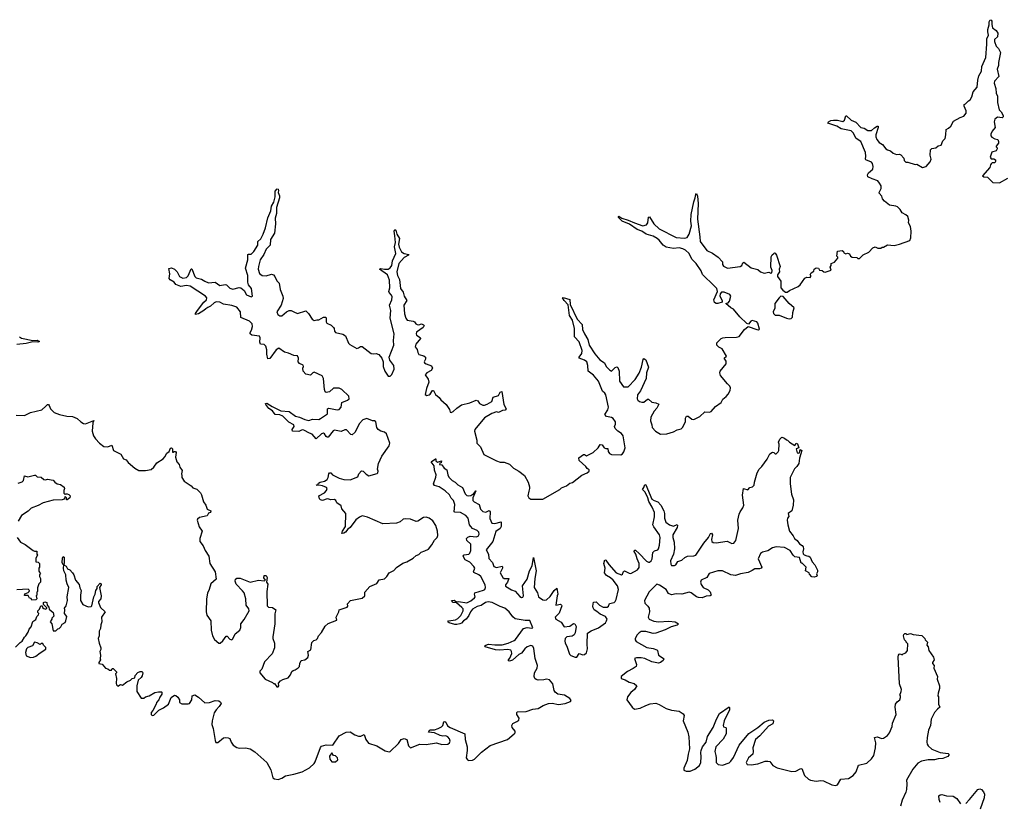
# Model space of a CAD drawing. Extents: x 2494159 to 2685562, y 773219 to 915170.
# Tile 137 of 201: x 2586915 to 2597548, y 853276 to 861730. Entities that reach past the tile are written whole.
import ezdxf

# ---------------------------------------------------------------- set-up
doc = ezdxf.new("R2010")
doc.units = 0

msp = doc.modelspace()

# ---------------------------------------------------------------- linework, layer by layer
at = {"layer": '0CON10XD'}
for points in [[(2592767, 856673), (2592819, 856695), (2592855, 856724), (2592885, 856731), (2592985, 856810), (2593042, 856835), (2593065, 856852), (2593065, 856868), (2593042, 856882), (2593027, 856905), (2592955, 856970), (2592954, 856996), (2593005, 857033), (2593015, 857033), (2593035, 857018), (2593108, 857055), (2593162, 857105), (2593185, 857142), (2593205, 857137), (2593226, 857106), (2593245, 857098), (2593265, 857098), (2593270, 857065), (2593284, 857045), (2593305, 857034), (2593405, 857031), (2593425, 857040), (2593439, 857061), (2593452, 857105), (2593432, 857235), (2593415, 857259), (2593375, 857285), (2593346, 857315), (2593340, 857335), (2593348, 857362), (2593348, 857385), (2593325, 857423), (2593305, 857434), (2593252, 857445), (2593234, 857465), (2593266, 857514), (2593273, 857545), (2593245, 857677), (2593235, 857694), (2593207, 857717), (2593164, 857825), (2593110, 857890), (2593053, 857933), (2593052, 857995), (2593038, 858035), (2593015, 858054), (2592957, 858075), (2592957, 858085), (2592985, 858125), (2592988, 858155), (2592955, 858251), (2592907, 858305), (2592908, 858395), (2592885, 858485), (2592853, 858535), (2592839, 858649), (2592793, 858695), (2592778, 858725), (2592785, 858728), (2592855, 858708), (2592859, 858655), (2592936, 858495), (2592988, 858438), (2592994, 858385), (2593014, 858335), (2593052, 858275), (2593066, 858215), (2593125, 858121), (2593179, 858055), (2593230, 858025), (2593249, 857985), (2593285, 857946), (2593306, 857934), (2593345, 857973), (2593365, 857980), (2593373, 857973), (2593388, 857935), (2593394, 857825), (2593435, 857764), (2593485, 857764), (2593561, 857845), (2593605, 857911), (2593630, 857975), (2593649, 858061), (2593655, 858070), (2593676, 858055), (2593704, 857975), (2593685, 857915), (2593681, 857855), (2593619, 857721), (2593585, 857676), (2593584, 857636), (2593591, 857621), (2593610, 857605), (2593635, 857598), (2593655, 857598), (2593695, 857632), (2593705, 857632), (2593740, 857600), (2593785, 857591), (2593817, 857577), (2593797, 857535), (2593765, 857503), (2593732, 857435), (2593726, 857396), (2593742, 857355), (2593746, 857325), (2593781, 857285), (2593835, 857253), (2593902, 857258), (2593975, 857279), (2594015, 857301), (2594058, 857312), (2594074, 857325), (2594104, 857385), (2594106, 857425), (2594115, 857447), (2594135, 857448), (2594175, 857414), (2594195, 857412), (2594260, 857445), (2594315, 857493), (2594365, 857489), (2594384, 857496), (2594430, 857550), (2594490, 857595), (2594508, 857632), (2594545, 857660), (2594566, 857685), (2594589, 857725), (2594592, 857755), (2594583, 857773), (2594558, 857795), (2594482, 857885), (2594476, 857915), (2594478, 857935), (2594546, 858014), (2594545, 858040), (2594522, 858075), (2594548, 858095), (2594500, 858175), (2594464, 858194), (2594442, 858215), (2594445, 858240), (2594490, 858285), (2594508, 858292), (2594535, 858298), (2594655, 858300), (2594685, 858308), (2594742, 858385), (2594783, 858417), (2594875, 858384), (2594895, 858380), (2594904, 858386), (2594885, 858451), (2594875, 858465), (2594825, 858480), (2594812, 858475), (2594785, 858442), (2594769, 858449), (2594692, 858522), (2594625, 858602), (2594595, 858618), (2594540, 858665), (2594565, 858673), (2594579, 858691), (2594595, 858745), (2594585, 858760), (2594524, 858786), (2594494, 858786), (2594480, 858770), (2594476, 858745), (2594500, 858695), (2594500, 858680), (2594455, 858666), (2594435, 858666), (2594418, 858675), (2594412, 858705), (2594450, 858795), (2594442, 858825), (2594414, 858855), (2594289, 858979), (2594275, 859018), (2594222, 859095), (2594172, 859145), (2594146, 859205), (2594105, 859239), (2594075, 859255), (2594035, 859265), (2593975, 859260), (2593895, 859272), (2593865, 859295), (2593820, 859350), (2593798, 859368), (2593755, 859390), (2593680, 859415), (2593635, 859445), (2593582, 859462), (2593501, 859521), (2593420, 859555), (2593382, 859595), (2593380, 859605), (2593385, 859607), (2593416, 859586), (2593485, 859566), (2593554, 859534), (2593643, 859503), (2593685, 859514), (2593698, 859535), (2593704, 859596), (2593715, 859599), (2593764, 859524), (2593821, 859471), (2594005, 859379), (2594095, 859371), (2594122, 859378), (2594145, 859412), (2594169, 859505), (2594161, 859555), (2594168, 859625), (2594195, 859763), (2594211, 859805), (2594215, 859840), (2594225, 859853), (2594235, 859825), (2594242, 859745), (2594233, 859575), (2594261, 859385), (2594262, 859335), (2594335, 859238), (2594397, 859207), (2594458, 859165), (2594506, 859116), (2594504, 859085), (2594515, 859067), (2594560, 859045), (2594697, 859065), (2594714, 859075), (2594725, 859102), (2594735, 859111), (2594815, 859050), (2594885, 859030), (2594915, 859008), (2594955, 858992), (2595005, 859003), (2595025, 858993), (2595037, 858995), (2595042, 859022), (2595028, 859055), (2595031, 859169), (2595041, 859189), (2595058, 859205), (2595065, 859210), (2595075, 859207), (2595089, 859185), (2595127, 859065), (2595118, 859035), (2595120, 859005), (2595100, 858975), (2595099, 858955), (2595134, 858905), (2595136, 858835), (2595157, 858807), (2595185, 858786), (2595202, 858788), (2595227, 858805), (2595322, 858848), (2595344, 858866), (2595395, 858938), (2595415, 858947), (2595450, 858945), (2595458, 858955), (2595457, 858967), (2595452, 858975), (2595462, 858995), (2595490, 859015), (2595494, 859036), (2595515, 859050), (2595540, 859045), (2595553, 859023), (2595582, 859022), (2595600, 859005), (2595612, 859002), (2595680, 859025), (2595668, 859055), (2595680, 859075), (2595680, 859095), (2595715, 859110), (2595750, 859155), (2595750, 859165), (2595740, 859175), (2595745, 859230), (2595797, 859237), (2595810, 859225), (2595815, 859210), (2595835, 859202), (2595855, 859208), (2595875, 859200), (2595888, 859175), (2595904, 859164), (2595955, 859160), (2595965, 859150), (2595985, 859150), (2596025, 859190), (2596085, 859218), (2596130, 859265), (2596155, 859278), (2596183, 859263), (2596215, 859262), (2596228, 859272), (2596245, 859272), (2596285, 859297), (2596358, 859292), (2596416, 859304), (2596528, 859345), (2596540, 859375), (2596541, 859445), (2596536, 859495), (2596513, 859535), (2596516, 859565), (2596505, 859603), (2596485, 859623), (2596444, 859644), (2596425, 859678), (2596395, 859708), (2596376, 859716), (2596310, 859725), (2596255, 859768), (2596234, 859794), (2596225, 859822), (2596198, 859855), (2596198, 859865), (2596220, 859905), (2596218, 859935), (2596202, 859965), (2596181, 859991), (2596122, 860012), (2596074, 860034), (2596072, 860055), (2596082, 860075), (2596127, 860115), (2596133, 860145), (2596126, 860175), (2596115, 860191), (2596052, 860215), (2596048, 860225), (2596053, 860255), (2596050, 860295), (2595997, 860415), (2595948, 860445), (2595915, 860509), (2595895, 860529), (2595785, 860550), (2595741, 860581), (2595643, 860613), (2595648, 860625), (2595675, 860641), (2595705, 860644), (2595745, 860644), (2595805, 860632), (2595822, 860645), (2595835, 860690), (2595845, 860692), (2595894, 860644), (2595945, 860624), (2595997, 860567), (2596035, 860560), (2596075, 860534), (2596115, 860532), (2596147, 860563), (2596175, 860580), (2596185, 860580), (2596186, 860565), (2596161, 860485), (2596161, 860465), (2596171, 860435), (2596197, 860405), (2596232, 860382), (2596268, 860335), (2596285, 860323), (2596320, 860315), (2596349, 860289), (2596385, 860272), (2596415, 860278), (2596431, 860271), (2596462, 860235), (2596468, 860208), (2596485, 860190), (2596505, 860190), (2596585, 860167), (2596605, 860168), (2596664, 860134), (2596706, 860144), (2596748, 860195), (2596757, 860225), (2596748, 860265), (2596752, 860325), (2596765, 860337), (2596810, 860345), (2596835, 860368), (2596868, 860375), (2596885, 860420), (2596908, 860445), (2596918, 860485), (2596920, 860545), (2596945, 860558), (2596969, 860581), (2597000, 860635), (2597070, 860675), (2597111, 860689), (2597135, 860720), (2597138, 860745), (2597114, 860795), (2597113, 860815), (2597129, 860821), (2597160, 860855), (2597180, 860865), (2597198, 860895), (2597211, 860949), (2597255, 861002), (2597261, 861075), (2597272, 861125), (2597303, 861175), (2597307, 861225), (2597347, 861323), (2597360, 861465), (2597359, 861525), (2597378, 861562), (2597372, 861598), (2597371, 861625), (2597384, 861675), (2597384, 861706), (2597395, 861730), (2597406, 861726), (2597412, 861715), (2597413, 861677), (2597422, 861642), (2597461, 861615), (2597479, 861585), (2597476, 861545), (2597444, 861516), (2597441, 861495), (2597459, 861445), (2597485, 861417), (2597506, 861375), (2597486, 861266), (2597486, 861235), (2597472, 861195), (2597489, 861115), (2597442, 861065), (2597438, 861045), (2597456, 860985), (2597461, 860935), (2597473, 860905), (2597474, 860836), (2597493, 860755), (2597514, 860734), (2597536, 860695), (2597535, 860680), (2597525, 860670), (2597475, 860676), (2597446, 860655), (2597438, 860625), (2597451, 860565), (2597416, 860525), (2597401, 860495), (2597403, 860475), (2597415, 860462), (2597445, 860442), (2597480, 860435), (2597487, 860415), (2597487, 860395), (2597462, 860365), (2597460, 860355), (2597470, 860345), (2597470, 860335), (2597460, 860315), (2597415, 860298), (2597394, 860246), (2597405, 860228), (2597424, 860226)], [(2597424, 860226), (2597436, 860226), (2597452, 860215), (2597453, 860197), (2597446, 860184), (2597418, 860182), (2597407, 860173), (2597398, 860162), (2597392, 860135), (2597313, 860043), (2597328, 860032), (2597365, 860030), (2597425, 859970), (2597495, 859968), (2597587, 860017)], [(2591289, 855991), (2591328, 856012), (2591365, 856058), (2591395, 856107), (2591422, 856135), (2591431, 856159), (2591426, 856204), (2591408, 856265), (2591376, 856315), (2591335, 856346), (2591305, 856356), (2591275, 856354), (2591215, 856313), (2591195, 856309), (2591135, 856336), (2591085, 856340), (2591055, 856334), (2591023, 856307), (2590985, 856291), (2590836, 856286), (2590670, 856355), (2590615, 856370), (2590585, 856357), (2590545, 856326), (2590485, 856246), (2590457, 856225), (2590435, 856196), (2590415, 856184), (2590395, 856180), (2590400, 856205), (2590433, 856255), (2590437, 856395), (2590393, 856445), (2590385, 856480), (2590341, 856511), (2590330, 856535), (2590315, 856546), (2590275, 856544), (2590255, 856551), (2590235, 856556), (2590185, 856538), (2590164, 856544), (2590154, 856554), (2590147, 856585), (2590205, 856619), (2590228, 856645), (2590234, 856665), (2590228, 856675), (2590185, 856694), (2590145, 856702), (2590125, 856700), (2590120, 856705), (2590135, 856710), (2590142, 856725), (2590158, 856735), (2590205, 856746), (2590236, 856764), (2590246, 856785), (2590254, 856826), (2590262, 856835), (2590275, 856834), (2590294, 856814), (2590365, 856777), (2590415, 856764), (2590485, 856760), (2590565, 856793), (2590576, 856824), (2590605, 856856), (2590625, 856854), (2590655, 856822), (2590686, 856804), (2590775, 856828), (2590784, 856836), (2590786, 856854), (2590780, 856875), (2590790, 856935), (2590826, 857014), (2590905, 857128), (2590912, 857155), (2590876, 857256), (2590856, 857276), (2590815, 857284), (2590785, 857305), (2590773, 857325), (2590760, 857385), (2590747, 857396), (2590725, 857398), (2590665, 857423), (2590622, 857408), (2590580, 857365), (2590536, 857274), (2590505, 857246), (2590490, 857250), (2590445, 857299), (2590425, 857298), (2590385, 857281), (2590315, 857297), (2590301, 857289), (2590245, 857222), (2590235, 857219), (2590225, 857226), (2590208, 857255), (2590195, 857264), (2590175, 857256), (2590115, 857204), (2590075, 857254), (2590045, 857263), (2589985, 857297), (2589965, 857298), (2589928, 857282), (2589862, 857285), (2589859, 857305), (2589879, 857335), (2589877, 857355), (2589823, 857383), (2589755, 857449), (2589725, 857462), (2589675, 857466), (2589646, 857506), (2589605, 857530), (2589572, 857575), (2589570, 857585), (2589585, 857586), (2589642, 857552), (2589736, 857506), (2589825, 857497), (2589895, 857446), (2589938, 857438), (2589995, 857413), (2590038, 857402), (2590076, 857414), (2590145, 857413), (2590165, 857423), (2590238, 857472), (2590240, 857525), (2590252, 857535), (2590345, 857517), (2590365, 857519), (2590388, 857545), (2590394, 857596), (2590455, 857620), (2590473, 857635), (2590469, 857665), (2590395, 857736), (2590365, 857749), (2590305, 857748), (2590259, 857711), (2590223, 857703), (2590215, 857710), (2590207, 857737), (2590194, 857854), (2590183, 857883), (2590095, 857921), (2590080, 857915), (2590055, 857891), (2590005, 857901), (2589976, 857935), (2589974, 857966), (2589979, 857985), (2589975, 857998), (2589938, 858018), (2589921, 858035), (2589927, 858075), (2589915, 858098), (2589875, 858104), (2589818, 858128), (2589775, 858138), (2589715, 858182), (2589685, 858164), (2589615, 858071), (2589595, 858066), (2589582, 858118), (2589584, 858165), (2589574, 858204), (2589555, 858220), (2589514, 858225), (2589509, 858245), (2589513, 858295), (2589505, 858310), (2589423, 858323), (2589404, 858335), (2589400, 858345), (2589418, 858375), (2589428, 858415), (2589425, 858445), (2589395, 858474), (2589302, 858512), (2589299, 858575), (2589260, 858625), (2589207, 858643), (2589115, 858658), (2589075, 858679), (2589035, 858682), (2589015, 858673), (2588976, 858634), (2588945, 858622), (2588924, 858606), (2588905, 858588), (2588845, 858552), (2588814, 858544), (2588814, 858555), (2588835, 858588), (2588902, 858678), (2588931, 858705), (2588936, 858726), (2588921, 858745), (2588755, 858853), (2588715, 858858), (2588655, 858849), (2588601, 858871), (2588582, 858895), (2588540, 858920), (2588529, 858935), (2588535, 858985), (2588527, 859043), (2588555, 859049), (2588585, 859036), (2588616, 859005), (2588642, 858955), (2588675, 858939), (2588715, 858944), (2588735, 858964), (2588765, 859040), (2588775, 859040), (2588805, 858957), (2588820, 858940), (2588878, 858928), (2588915, 858904), (2588955, 858888), (2589025, 858893), (2589075, 858857), (2589135, 858870), (2589147, 858867), (2589161, 858851), (2589185, 858830), (2589215, 858820), (2589285, 858836), (2589304, 858834), (2589339, 858805), (2589365, 858759), (2589415, 858737), (2589428, 858742), (2589417, 858825), (2589387, 858867), (2589377, 858895), (2589378, 858965), (2589352, 859045), (2589378, 859135), (2589377, 859193), (2589385, 859198), (2589415, 859199), (2589445, 859225), (2589485, 859295), (2589487, 859335), (2589518, 859362), (2589543, 859415), (2589570, 859480), (2589595, 859590), (2589627, 859665), (2589634, 859715), (2589660, 859760), (2589672, 859815), (2589675, 859878), (2589695, 859902), (2589705, 859900), (2589710, 859885), (2589707, 859865), (2589719, 859829), (2589720, 859805), (2589687, 859703), (2589687, 859635), (2589672, 859585), (2589676, 859526), (2589666, 859425), (2589625, 859355), (2589619, 859295), (2589575, 859252), (2589550, 859195), (2589513, 859137), (2589492, 859065), (2589490, 859035), (2589505, 858990), (2589535, 858967), (2589575, 858964), (2589635, 858980), (2589655, 858974), (2589670, 858955), (2589690, 858910), (2589717, 858885), (2589726, 858814), (2589758, 858745), (2589761, 858719), (2589740, 858645), (2589691, 858575), (2589704, 858545), (2589725, 858531), (2589745, 858531), (2589796, 858575), (2589825, 858590), (2589845, 858590), (2589875, 858574), (2589915, 858558), (2590005, 858584), (2590035, 858556), (2590074, 858495), (2590095, 858482), (2590125, 858489), (2590145, 858487), (2590195, 858515), (2590220, 858515), (2590226, 858505), (2590226, 858466), (2590233, 858453), (2590279, 858429), (2590305, 858404), (2590312, 858395), (2590314, 858364), (2590325, 858350), (2590403, 858333), (2590432, 858315), (2590466, 858236), (2590480, 858220), (2590555, 858179), (2590575, 858184), (2590595, 858199), (2590615, 858201), (2590712, 858125), (2590735, 858120), (2590765, 858124), (2590792, 858112), (2590824, 858074), (2590839, 858035), (2590840, 857985), (2590857, 857935), (2590895, 857880), (2590915, 857880), (2590935, 857898), (2590959, 857955), (2590956, 857995), (2590913, 858053), (2590904, 858085), (2590954, 858216), (2590952, 858265), (2590960, 858335), (2590915, 858505), (2590923, 858587), (2590907, 858645), (2590932, 858705), (2590937, 858735), (2590931, 858755), (2590904, 858784), (2590900, 858795), (2590912, 858835), (2590907, 858917), (2590885, 858975), (2590801, 859035), (2590815, 859042), (2590853, 859034), (2590895, 859036), (2590915, 859049), (2590933, 859075), (2590942, 859125), (2590977, 859205), (2590962, 859275), (2590972, 859325), (2590967, 859397), (2590957, 859445), (2590965, 859462), (2590976, 859455), (2590988, 859415), (2591017, 859367), (2591007, 859305), (2591014, 859274), (2591038, 859222), (2591065, 859203), (2591118, 859195), (2591114, 859185), (2591068, 859162), (2591010, 859095), (2590987, 859005), (2590993, 858965), (2591017, 858925), (2591027, 858825), (2591056, 858786), (2591065, 858742), (2591097, 858695), (2591062, 858645), (2591071, 858551), (2591084, 858505), (2591100, 858485), (2591165, 858474), (2591177, 858467), (2591191, 858445), (2591208, 858438), (2591225, 858435), (2591255, 858445), (2591275, 858435), (2591282, 858425), (2591271, 858405), (2591201, 858355), (2591197, 858335), (2591201, 858321), (2591238, 858298), (2591244, 858285), (2591194, 858225), (2591184, 858195), (2591207, 858167), (2591215, 858135), (2591225, 858115), (2591279, 858099), (2591296, 858086), (2591296, 858064), (2591283, 858035), (2591286, 858025), (2591305, 858013), (2591361, 857991), (2591373, 857965), (2591359, 857941), (2591310, 857915), (2591294, 857895), (2591325, 857847), (2591334, 857815), (2591308, 857745), (2591295, 857683), (2591311, 857671), (2591335, 857676), (2591348, 857685), (2591374, 857725), (2591385, 857726), (2591405, 857682), (2591445, 857650), (2591462, 857625), (2591522, 857572), (2591558, 857518), (2591565, 857490), (2591575, 857488), (2591595, 857496), (2591634, 857535), (2591685, 857569), (2591775, 857590), (2591845, 857620), (2591864, 857614), (2591881, 857585), (2591915, 857566), (2591935, 857566), (2591963, 857577), (2592014, 857605), (2592028, 857652), (2592085, 857671), (2592104, 857706), (2592122, 857712), (2592144, 857574), (2592168, 857525), (2592157, 857513), (2592127, 857507), (2592085, 857488), (2592065, 857494), (2592014, 857475), (2591935, 857428), (2591831, 857305), (2591827, 857285), (2591853, 857187), (2591850, 857155), (2591892, 857115), (2591927, 857035), (2592065, 856964), (2592105, 856951), (2592145, 856951), (2592205, 856930), (2592248, 856885), (2592305, 856855), (2592365, 856808), (2592405, 856735), (2592421, 856685), (2592422, 856665), (2592412, 856638), (2592404, 856585), (2592413, 856565), (2592435, 856550), (2592565, 856550), (2592747, 856655), (2592767, 856673)], [(2595225, 858499), (2595245, 858503), (2595262, 858518), (2595264, 858566), (2595278, 858618), (2595225, 858664), (2595160, 858740), (2595135, 858742), (2595115, 858726), (2595071, 858665), (2595069, 858615), (2595052, 858575), (2595055, 858556), (2595075, 858540), (2595115, 858540), (2595196, 858505), (2595225, 858499)], [(2586911, 858305), (2586935, 858291), (2587055, 858266), (2587105, 858269), (2587127, 858255), (2587112, 858248), (2587055, 858249), (2586985, 858231), (2586885, 858222)], [(2586875, 857457), (2586965, 857455), (2587032, 857488), (2587154, 857516), (2587198, 857555), (2587215, 857572), (2587225, 857573), (2587234, 857564), (2587247, 857526), (2587288, 857488), (2587345, 857465), (2587425, 857446), (2587485, 857444), (2587535, 857421), (2587574, 857385), (2587605, 857369), (2587625, 857366), (2587715, 857400), (2587706, 857374), (2587697, 857285), (2587713, 857235), (2587735, 857203), (2587777, 857157), (2587825, 857118), (2587865, 857115), (2587908, 857135), (2587926, 857076), (2588007, 857037), (2588035, 856986), (2588065, 856974), (2588086, 856946), (2588159, 856885), (2588201, 856861), (2588275, 856859), (2588335, 856871), (2588364, 856895), (2588397, 856945), (2588463, 856987), (2588483, 857007), (2588504, 857046), (2588530, 857065), (2588545, 857103), (2588555, 857106), (2588564, 857095), (2588565, 857060), (2588575, 857058), (2588584, 857066), (2588596, 857066), (2588604, 857054), (2588599, 857005), (2588613, 856955), (2588638, 856925), (2588644, 856895), (2588669, 856859), (2588661, 856825), (2588667, 856805), (2588664, 856785), (2588692, 856745), (2588766, 856696), (2588785, 856673), (2588828, 856658), (2588868, 856618), (2588879, 856599), (2588901, 856521), (2588925, 856485), (2588941, 856441), (2588979, 856425), (2588977, 856405), (2588955, 856398), (2588938, 856372), (2588855, 856352), (2588835, 856336), (2588832, 856325), (2588853, 856253), (2588886, 856205), (2588860, 856125), (2588860, 856095), (2588897, 856045), (2588917, 855995), (2588956, 855935), (2588968, 855855), (2589026, 855765), (2589036, 855685), (2588979, 855635), (2588962, 855575), (2588943, 855535), (2588932, 855475), (2588928, 855335), (2588937, 855297), (2588978, 855238), (2588983, 855135), (2588996, 855075), (2589019, 855035), (2589065, 854997), (2589080, 854995), (2589110, 855020), (2589145, 855072), (2589155, 855072), (2589185, 855037), (2589205, 855033), (2589215, 855042), (2589242, 855095), (2589292, 855135), (2589302, 855165), (2589302, 855205), (2589340, 855250), (2589392, 855345), (2589388, 855365), (2589361, 855405), (2589356, 855475), (2589338, 855538), (2589322, 855562), (2589253, 855633), (2589242, 855665), (2589245, 855688), (2589261, 855699), (2589295, 855696), (2589405, 855656), (2589495, 855676), (2589555, 855668), (2589570, 855675), (2589552, 855702), (2589554, 855725), (2589577, 855727), (2589588, 855705), (2589580, 855655), (2589594, 855634), (2589583, 855555), (2589588, 855398), (2589600, 855385), (2589645, 855379), (2589682, 855355), (2589669, 855311), (2589670, 855205), (2589650, 855065), (2589650, 855045), (2589668, 854995), (2589666, 854944), (2589641, 854879), (2589560, 854795), (2589530, 854715), (2589507, 854693), (2589507, 854675), (2589565, 854607), (2589645, 854570), (2589655, 854560), (2589665, 854560), (2589692, 854525), (2589705, 854523), (2589712, 854535), (2589710, 854565), (2589731, 854589), (2589755, 854603), (2589815, 854621), (2589838, 854652), (2589855, 854688), (2589869, 854701), (2589891, 854709), (2589922, 854728), (2589937, 854745), (2589940, 854775), (2589955, 854807), (2589995, 854814), (2590028, 854842), (2590034, 854865), (2590026, 854905), (2590058, 854925), (2590069, 855001), (2590090, 855025), (2590117, 855033), (2590130, 855045), (2590140, 855075), (2590175, 855110), (2590215, 855180), (2590245, 855208), (2590340, 855245), (2590332, 855275), (2590362, 855335), (2590365, 855357), (2590452, 855385), (2590458, 855395), (2590455, 855420), (2590488, 855455), (2590615, 855482), (2590642, 855508), (2590642, 855545), (2590695, 855608), (2590771, 855639), (2590795, 855680), (2590855, 855692), (2590878, 855715), (2590904, 855756), (2590955, 855782), (2590985, 855812), (2591051, 855859), (2591096, 855874), (2591165, 855914), (2591195, 855943), (2591225, 855952), (2591251, 855979), (2591289, 855991)], [(2592718, 855505), (2592704, 855405), (2592755, 855416), (2592767, 855407), (2592768, 855398), (2592739, 855321), (2592698, 855275), (2592703, 855255), (2592761, 855221), (2592795, 855173), (2592855, 855178), (2592895, 855209), (2592910, 855205), (2592926, 855176), (2592913, 855107), (2592901, 855085), (2592880, 855070), (2592825, 855064), (2592807, 855045), (2592802, 855022), (2592804, 854994), (2592824, 854964), (2592852, 854875), (2592865, 854863), (2592913, 854843), (2592930, 854845), (2592955, 854882), (2592995, 854868), (2593016, 854874), (2593035, 854890), (2593047, 854935), (2593042, 854985), (2593047, 855105), (2593085, 855129), (2593165, 855161), (2593240, 855215), (2593252, 855235), (2593258, 855255), (2593242, 855285), (2593185, 855309), (2593146, 855336), (2593120, 855355), (2593108, 855378), (2593104, 855395), (2593111, 855439), (2593140, 855440), (2593175, 855406), (2593215, 855385), (2593258, 855385), (2593274, 855396), (2593286, 855424), (2593335, 855434), (2593346, 855444), (2593357, 855467), (2593382, 855575), (2593371, 855615), (2593325, 855676), (2593295, 855702), (2593253, 855725), (2593231, 855755), (2593236, 855805), (2593223, 855855), (2593234, 855896), (2593245, 855891), (2593276, 855845), (2593358, 855755), (2593415, 855734), (2593425, 855740), (2593435, 855768), (2593445, 855777), (2593495, 855750), (2593515, 855748), (2593585, 855789), (2593606, 855814), (2593606, 855856), (2593582, 855905), (2593568, 855958), (2593552, 855985), (2593555, 855999), (2593565, 856000), (2593604, 855965), (2593685, 855880), (2593705, 855870), (2593718, 855872), (2593735, 855884), (2593745, 855905), (2593754, 855976), (2593769, 855991), (2593806, 856005), (2593815, 856016), (2593826, 856055), (2593830, 856135), (2593825, 856165), (2593762, 856252), (2593752, 856275), (2593771, 856359), (2593771, 856405), (2593745, 856465), (2593708, 856525), (2593699, 856565), (2593671, 856625), (2593639, 856655), (2593654, 856676), (2593665, 856710), (2593675, 856707), (2593742, 856552), (2593765, 856535), (2593805, 856522), (2593837, 856485), (2593872, 856425), (2593880, 856395), (2593880, 856345), (2593892, 856302), (2593932, 856272), (2593975, 856259), (2594015, 856277), (2594020, 856265), (2594016, 856245), (2593970, 856165), (2593967, 856135), (2593982, 856085), (2593987, 856013), (2593977, 855955), (2593943, 855885), (2593945, 855850), (2593953, 855835), (2593986, 855834), (2593999, 855841), (2594024, 855876), (2594065, 855891), (2594098, 855922), (2594126, 855934), (2594195, 855938), (2594215, 855946), (2594304, 856076), (2594353, 856137), (2594375, 856179), (2594385, 856182), (2594396, 856166), (2594386, 856115), (2594391, 856095), (2594405, 856082), (2594435, 856080), (2594555, 856098), (2594605, 856071), (2594628, 856075), (2594649, 856105), (2594676, 856235), (2594672, 856325), (2594683, 856387), (2594696, 856414), (2594725, 856458), (2594736, 856485), (2594720, 856595), (2594732, 856665), (2594777, 856653), (2594800, 856675), (2594827, 856683), (2594848, 856702), (2594851, 856735), (2594880, 856835), (2594900, 856875), (2594930, 856905), (2594988, 856982), (2595015, 857042), (2595045, 857060), (2595060, 857055), (2595075, 857040), (2595085, 857040), (2595107, 857063), (2595113, 857077), (2595117, 857145), (2595109, 857165), (2595125, 857200), (2595145, 857220), (2595175, 857210), (2595195, 857190), (2595207, 857187), (2595230, 857165), (2595285, 857130), (2595300, 857155), (2595315, 857149), (2595330, 857105), (2595300, 857095), (2595312, 857052), (2595325, 857048), (2595338, 857052), (2595342, 857088), (2595360, 857075), (2595336, 856995), (2595328, 856935), (2595309, 856905), (2595282, 856878), (2595236, 856784), (2595236, 856716), (2595251, 856605), (2595273, 856545), (2595269, 856485), (2595252, 856425), (2595213, 856397), (2595220, 856365), (2595208, 856345), (2595204, 856325), (2595209, 856275), (2595228, 856205), (2595268, 856155), (2595282, 856125), (2595312, 856105), (2595337, 856067), (2595365, 856050), (2595376, 856036), (2595381, 856015), (2595373, 855983), (2595375, 855960), (2595388, 855948), (2595417, 855937), (2595436, 855936), (2595452, 855925), (2595473, 855873), (2595501, 855841), (2595532, 855785), (2595532, 855765), (2595520, 855745), (2595527, 855723), (2595520, 855715), (2595495, 855708), (2595471, 855711), (2595445, 855740), (2595440, 855755), (2595402, 855775), (2595408, 855815), (2595365, 855860), (2595355, 855860), (2595335, 855920), (2595285, 855928), (2595267, 855945), (2595236, 855996), (2595175, 856027), (2595085, 856037), (2595045, 856026), (2594996, 855994), (2594935, 855979), (2594916, 855965), (2594890, 855905), (2594930, 855815), (2594922, 855805), (2594905, 855798), (2594855, 855798), (2594825, 855780), (2594782, 855758), (2594698, 855745), (2594645, 855726), (2594594, 855734), (2594505, 855775), (2594455, 855775), (2594361, 855749), (2594335, 855704), (2594275, 855676), (2594266, 855655), (2594275, 855628), (2594296, 855596), (2594350, 855570), (2594370, 855550), (2594383, 855515), (2594370, 855505), (2594327, 855503), (2594285, 855484), (2594245, 855489), (2594225, 855496), (2594165, 855540), (2594145, 855546), (2594065, 855523), (2594005, 855529), (2593955, 855516), (2593922, 855531), (2593897, 855575), (2593825, 855623), (2593795, 855631), (2593712, 855548), (2593663, 855457), (2593667, 855427), (2593700, 855395), (2593711, 855375), (2593716, 855335), (2593701, 855275), (2593714, 855254), (2593764, 855234), (2593815, 855225), (2593925, 855233), (2593995, 855226), (2594030, 855205), (2594015, 855191), (2593950, 855170), (2593885, 855138), (2593785, 855102), (2593755, 855101), (2593675, 855123), (2593625, 855120), (2593605, 855106), (2593584, 855085), (2593563, 855045), (2593562, 855032), (2593571, 855015), (2593687, 854947), (2593756, 854936), (2593795, 854922), (2593802, 854915), (2593815, 854866), (2593864, 854835), (2593870, 854825), (2593865, 854808), (2593835, 854787), (2593815, 854781), (2593743, 854793), (2593665, 854828), (2593625, 854836), (2593575, 854837), (2593555, 854828), (2593576, 854765), (2593571, 854745), (2593540, 854720), (2593479, 854691), (2593412, 854635), (2593410, 854615), (2593455, 854600), (2593495, 854574), (2593550, 854560), (2593578, 854535), (2593556, 854495), (2593515, 854461), (2593478, 854415), (2593473, 854385), (2593530, 854305), (2593554, 854284), (2593615, 854294), (2593675, 854323), (2593725, 854339), (2593785, 854346), (2593822, 854332), (2593895, 854288), (2593955, 854271), (2594035, 854259), (2594081, 854231), (2594089, 854215), (2594080, 854155), (2594132, 854035), (2594142, 853985), (2594147, 853855), (2594135, 853798), (2594122, 853728), (2594086, 853645), (2594088, 853625), (2594112, 853612), (2594155, 853611), (2594205, 853633), (2594255, 853674), (2594271, 853705), (2594276, 853766), (2594270, 853815), (2594273, 853835), (2594290, 853875), (2594327, 853925), (2594343, 853987), (2594405, 854085), (2594439, 854175), (2594474, 854235), (2594575, 854307), (2594582, 854302), (2594582, 854275), (2594524, 854155), (2594511, 854105), (2594515, 854090), (2594540, 854085), (2594546, 854076), (2594546, 854015), (2594512, 853958), (2594433, 853875), (2594421, 853825), (2594433, 853783), (2594438, 853755), (2594436, 853705), (2594457, 853685), (2594505, 853676), (2594575, 853704), (2594595, 853719), (2594625, 853762), (2594686, 853894), (2594789, 854021), (2594885, 854084), (2594955, 854141), (2595005, 854164), (2595045, 854166), (2595057, 854155), (2595047, 854125), (2595001, 854099), (2594909, 853995), (2594860, 853955), (2594831, 853865), (2594836, 853825), (2594832, 853798), (2594786, 853755), (2594762, 853705), (2594772, 853685), (2594815, 853680), (2594885, 853691), (2594965, 853719), (2594995, 853721), (2595015, 853716), (2595050, 853675), (2595095, 853649), (2595255, 853609), (2595295, 853614), (2595345, 853639), (2595361, 853641), (2595391, 853565), (2595434, 853525), (2595456, 853514), (2595515, 853503), (2595565, 853511), (2595595, 853509), (2595687, 853465), (2595725, 853458), (2595745, 853466), (2595784, 853526), (2595865, 853532), (2595915, 853566), (2595949, 853605), (2595975, 853676), (2596065, 853699), (2596115, 853745), (2596138, 853782), (2596156, 853865), (2596160, 853920), (2596148, 853975), (2596175, 853983), (2596225, 853967), (2596245, 853968), (2596285, 853998), (2596309, 854025), (2596336, 854095), (2596340, 854130), (2596379, 854225), (2596369, 854305), (2596374, 854335), (2596390, 854360), (2596420, 854385), (2596427, 854407), (2596427, 854427), (2596420, 854435), (2596436, 854474), (2596437, 854495), (2596417, 854557), (2596402, 854848), (2596404, 854866), (2596412, 854878), (2596425, 854880), (2596445, 854870), (2596455, 854880), (2596485, 854890), (2596502, 854915), (2596507, 854987), (2596490, 855005), (2596490, 855015), (2596472, 855032), (2596460, 855075), (2596462, 855088), (2596475, 855100), (2596485, 855100), (2596495, 855090), (2596535, 855098), (2596565, 855088), (2596657, 855077), (2596690, 855045), (2596695, 855030), (2596717, 855007), (2596710, 854975), (2596727, 854957), (2596732, 854915), (2596782, 854845), (2596790, 854815), (2596774, 854786), (2596774, 854774), (2596790, 854755), (2596788, 854725), (2596826, 854636), (2596822, 854605), (2596850, 854535), (2596850, 854505), (2596833, 854455), (2596832, 854425), (2596838, 854415), (2596837, 854335), (2596852, 854305), (2596825, 854281)], [(2587170, 855435), (2587185, 855442), (2587206, 855436), (2587210, 855405), (2587230, 855385), (2587232, 855362), (2587277, 855327), (2587282, 855288), (2587260, 855265), (2587260, 855255), (2587242, 855225), (2587260, 855205), (2587275, 855130), (2587305, 855130), (2587325, 855150), (2587340, 855155), (2587359, 855171), (2587375, 855200), (2587405, 855220), (2587412, 855235), (2587422, 855285), (2587400, 855315), (2587402, 855355), (2587398, 855375), (2587415, 855400), (2587430, 855455), (2587429, 855495), (2587446, 855595), (2587426, 855635), (2587416, 855675), (2587413, 855735), (2587393, 855775), (2587387, 855805), (2587390, 855840), (2587385, 855840), (2587372, 855865), (2587377, 855913), (2587385, 855930), (2587396, 855925), (2587396, 855865), (2587390, 855840), (2587415, 855826), (2587430, 855800), (2587456, 855786), (2587486, 855756), (2587500, 855735), (2587519, 855675), (2587558, 855628), (2587564, 855594), (2587579, 855565), (2587570, 855515), (2587573, 855455), (2587595, 855413), (2587655, 855389), (2587685, 855391), (2587695, 855400), (2587716, 855495), (2587730, 855525), (2587736, 855564), (2587752, 855585), (2587753, 855607), (2587785, 855642), (2587795, 855638), (2587793, 855627), (2587778, 855595), (2587794, 855505), (2587792, 855475), (2587767, 855445), (2587766, 855435), (2587789, 855379), (2587837, 855335), (2587798, 855275), (2587803, 855225), (2587790, 855195), (2587786, 855154), (2587772, 855125), (2587773, 855075), (2587762, 855045), (2587772, 854995), (2587792, 854945), (2587792, 854928), (2587780, 854905), (2587788, 854865), (2587782, 854825), (2587788, 854815), (2587770, 854785), (2587770, 854775), (2587805, 854770), (2587840, 854725), (2587867, 854717), (2587885, 854702), (2587907, 854703), (2587915, 854720), (2587925, 854720), (2587960, 854685), (2587960, 854675), (2587950, 854665), (2587960, 854615), (2587958, 854565), (2587960, 854545), (2587975, 854530), (2588005, 854548), (2588025, 854542), (2588072, 854578), (2588113, 854597), (2588128, 854612), (2588158, 854622), (2588163, 854647), (2588190, 854680), (2588215, 854688), (2588238, 854688), (2588244, 854674), (2588239, 854641), (2588227, 854623), (2588194, 854596), (2588179, 854535), (2588178, 854475), (2588225, 854402), (2588255, 854403), (2588275, 854417), (2588314, 854426), (2588375, 854463), (2588415, 854471), (2588445, 854470), (2588450, 854465), (2588448, 854445), (2588427, 854413), (2588419, 854385), (2588392, 854355), (2588390, 854335), (2588352, 854268), (2588334, 854246), (2588334, 854225), (2588345, 854214), (2588365, 854216), (2588419, 854271), (2588467, 854295), (2588522, 854338), (2588551, 854409), (2588585, 854433), (2588601, 854431), (2588623, 854413), (2588640, 854385), (2588640, 854355), (2588665, 854341), (2588735, 854340), (2588750, 854345), (2588774, 854385), (2588778, 854425), (2588805, 854438), (2588845, 854412), (2588915, 854351), (2588965, 854356), (2589025, 854376), (2589065, 854371), (2589085, 854359), (2589089, 854345), (2589070, 854310), (2589035, 854276), (2589015, 854242), (2588992, 854155), (2588990, 854115), (2589004, 854074), (2589024, 853944), (2589032, 853922), (2589055, 853921), (2589115, 853974), (2589135, 853978), (2589165, 853972), (2589184, 853964), (2589199, 853925), (2589220, 853895), (2589260, 853870), (2589288, 853862), (2589355, 853866), (2589404, 853854), (2589455, 853821), (2589583, 853705), (2589626, 853626), (2589650, 853540), (2589665, 853529), (2589705, 853523), (2589745, 853536), (2589785, 853564), (2589875, 853580), (2589965, 853607), (2590045, 853647), (2590094, 853695), (2590105, 853715), (2590162, 853868), (2590175, 853884), (2590225, 853898), (2590295, 853892), (2590365, 853993), (2590440, 854035), (2590485, 854036), (2590533, 854005), (2590575, 853989), (2590598, 853992), (2590635, 854009), (2590654, 853954), (2590682, 853915), (2590772, 853885), (2590862, 853832), (2590905, 853821), (2590916, 853824), (2591005, 853912), (2591035, 853953), (2591065, 853967), (2591096, 853955), (2591114, 853885), (2591135, 853864), (2591235, 853904), (2591305, 853900), (2591415, 853917), (2591475, 853899), (2591540, 853905), (2591555, 853918), (2591562, 853935), (2591555, 853962), (2591540, 853985), (2591515, 853993), (2591485, 853991), (2591455, 853999), (2591395, 854028), (2591330, 854035), (2591345, 854058), (2591395, 854060), (2591435, 854072), (2591469, 854091), (2591483, 854107), (2591495, 854147), (2591505, 854150), (2591515, 854142), (2591534, 854104), (2591565, 854085), (2591723, 854015), (2591724, 853954), (2591746, 853874), (2591747, 853835), (2591738, 853755), (2591752, 853735), (2591765, 853729), (2591805, 853730), (2591825, 853741), (2591903, 853817), (2591995, 853890), (2592184, 853956), (2592256, 854015), (2592265, 854028), (2592264, 854045), (2592234, 854085), (2592228, 854105), (2592242, 854128), (2592285, 854149), (2592304, 854165), (2592307, 854185), (2592284, 854225), (2592284, 854245), (2592292, 854255), (2592385, 854257), (2592455, 854284), (2592515, 854290), (2592568, 854322), (2592625, 854343), (2592665, 854347), (2592735, 854332), (2592805, 854342), (2592863, 854365), (2592869, 854375), (2592866, 854385), (2592855, 854399), (2592800, 854435), (2592726, 854446), (2592696, 854466), (2592686, 854485), (2592672, 854555), (2592638, 854598), (2592605, 854606), (2592575, 854598), (2592515, 854596), (2592492, 854602), (2592477, 854615), (2592470, 854635), (2592476, 854675), (2592502, 854725), (2592508, 854755), (2592480, 854830), (2592466, 854936), (2592455, 854962), (2592435, 854971), (2592395, 854954), (2592371, 854935), (2592335, 854886), (2592305, 854873), (2592235, 854811), (2592205, 854802), (2592194, 854804), (2592194, 854815), (2592208, 854832), (2592228, 854885), (2592227, 854907), (2592220, 854920), (2592185, 854928), (2592095, 854918), (2592052, 854925), (2591942, 854955), (2591937, 854965), (2591947, 854975), (2591976, 854984), (2592046, 854976), (2592125, 854979), (2592190, 854995), (2592255, 855023), (2592269, 855035), (2592355, 855154), (2592395, 855166), (2592445, 855157), (2592455, 855160), (2592425, 855241), (2592375, 855241), (2592265, 855259), (2592239, 855279), (2592200, 855335), (2592155, 855375), (2592102, 855392), (2592016, 855435), (2591975, 855442), (2591945, 855434), (2591898, 855402), (2591855, 855391), (2591805, 855361), (2591783, 855335), (2591766, 855295), (2591737, 855255), (2591706, 855235), (2591685, 855212), (2591668, 855205), (2591636, 855196), (2591615, 855198), (2591552, 855215), (2591537, 855225), (2591545, 855235), (2591622, 855248), (2591645, 855260), (2591680, 855295), (2591704, 855345), (2591703, 855365), (2591691, 855381), (2591631, 855431), (2591595, 855434), (2591578, 855455), (2591605, 855459), (2591632, 855442), (2591655, 855444), (2591745, 855431), (2591787, 855453), (2591826, 855485), (2591832, 855495), (2591826, 855525), (2591831, 855539), (2591925, 855567), (2591937, 855575), (2591945, 855595), (2591941, 855625), (2591895, 855716), (2591872, 855735), (2591820, 855760), (2591817, 855767), (2591830, 855805), (2591819, 855825), (2591775, 855869), (2591726, 855896), (2591704, 855935), (2591706, 855945), (2591715, 855949), (2591765, 855957), (2591775, 855966), (2591788, 855995), (2591785, 856065), (2591743, 856105), (2591741, 856125), (2591755, 856140), (2591780, 856150), (2591845, 856145), (2591865, 856151), (2591878, 856172), (2591873, 856195), (2591855, 856211), (2591805, 856234), (2591785, 856255), (2591773, 856275), (2591758, 856345), (2591734, 856374), (2591675, 856407), (2591615, 856409), (2591608, 856415), (2591614, 856494), (2591601, 856535), (2591575, 856563), (2591557, 856597), (2591511, 856641), (2591445, 856684), (2591395, 856700), (2591384, 856715), (2591410, 856790), (2591412, 856815), (2591393, 856865), (2591391, 856911), (2591360, 856955), (2591405, 856988), (2591410, 856985), (2591410, 856965), (2591425, 856950), (2591470, 856965), (2591467, 856943), (2591452, 856938), (2591450, 856925), (2591475, 856920), (2591499, 856885), (2591526, 856866), (2591537, 856815), (2591550, 856790), (2591585, 856751), (2591619, 856735), (2591647, 856707), (2591672, 856692), (2591695, 856675), (2591725, 856609), (2591745, 856592), (2591765, 856588), (2591788, 856592), (2591818, 856612), (2591839, 856639), (2591809, 856565), (2591810, 856535), (2591822, 856522), (2591875, 856492), (2591892, 856442), (2591915, 856417), (2591948, 856412), (2591985, 856430), (2591994, 856414), (2591991, 856341), (2592015, 856293), (2592045, 856287), (2592115, 856307), (2592115, 856254), (2592104, 856235), (2592058, 856202), (2592026, 856095), (2591954, 856005), (2591977, 855957), (2591981, 855911), (2592022, 855865), (2592036, 855825), (2592065, 855813), (2592125, 855826), (2592130, 855820), (2592130, 855805), (2592104, 855755), (2592132, 855705), (2592145, 855694), (2592196, 855695), (2592182, 855655), (2592160, 855625), (2592162, 855612), (2592225, 855573), (2592265, 855556), (2592315, 855499), (2592335, 855489), (2592349, 855491), (2592355, 855505), (2592344, 855615), (2592395, 855686), (2592422, 855775), (2592450, 855830), (2592465, 855920), (2592491, 855775), (2592478, 855695), (2592472, 855595), (2592508, 855538), (2592516, 855495), (2592565, 855465), (2592585, 855460), (2592605, 855464), (2592645, 855501), (2592685, 855564), (2592715, 855590), (2592725, 855525), (2592718, 855505)], [(2586898, 856725), (2586941, 856739), (2586955, 856752), (2586965, 856802), (2587003, 856793), (2587075, 856810), (2587085, 856810), (2587103, 856793), (2587145, 856787), (2587175, 856762), (2587195, 856760), (2587215, 856766), (2587277, 856757), (2587294, 856734), (2587320, 856715), (2587355, 856708), (2587395, 856680), (2587400, 856665), (2587392, 856645), (2587392, 856615), (2587405, 856600), (2587413, 856607), (2587427, 856607), (2587445, 856600), (2587460, 856585), (2587456, 856564), (2587427, 856543), (2587420, 856545), (2587420, 856565), (2587405, 856580), (2587395, 856550), (2587375, 856543), (2587275, 856540), (2587168, 856512), (2587115, 856483), (2587038, 856452), (2587005, 856420), (2586935, 856375), (2586897, 856313)], [(2586887, 856135), (2586925, 856088), (2586975, 856062), (2587060, 855995), (2587075, 855988), (2587098, 855988), (2587100, 855955), (2587108, 855945), (2587090, 855915), (2587090, 855875), (2587115, 855870), (2587130, 855855), (2587130, 855815), (2587122, 855805), (2587123, 855773), (2587138, 855745), (2587130, 855735), (2587130, 855715), (2587140, 855695), (2587138, 855655), (2587123, 855637), (2587108, 855592), (2587108, 855555), (2587100, 855545), (2587100, 855515), (2587092, 855505), (2587098, 855475), (2587088, 855462), (2587045, 855460), (2587038, 855478), (2587022, 855482), (2587005, 855510), (2586965, 855510), (2586971, 855529), (2587007, 855543), (2587017, 855553), (2587020, 855565), (2587005, 855578), (2586885, 855570)], [(2586868, 854952), (2586918, 855002), (2586943, 855017), (2586965, 855060), (2586982, 855075), (2587007, 855115), (2587017, 855145), (2587040, 855170), (2587055, 855230), (2587088, 855252), (2587098, 855285), (2587118, 855302), (2587120, 855315), (2587110, 855325), (2587110, 855345), (2587128, 855362), (2587142, 855398), (2587158, 855398), (2587162, 855382), (2587175, 855370), (2587198, 855362), (2587208, 855372), (2587208, 855378), (2587172, 855412), (2587170, 855435)], [(2587032, 854842), (2587065, 854844), (2587090, 854855), (2587135, 854892), (2587198, 854932), (2587198, 854948), (2587172, 854972), (2587165, 854990), (2587145, 854990), (2587135, 854982), (2587105, 855000), (2587073, 855007), (2587053, 854967), (2587003, 854947), (2586987, 854933), (2586977, 854895), (2586985, 854858), (2587032, 854842)], [(2596825, 854281), (2596793, 854245), (2596760, 854175), (2596750, 854105), (2596731, 854055), (2596714, 853975), (2596711, 853925), (2596716, 853905), (2596726, 853886), (2596765, 853851), (2596855, 853814), (2596942, 853802), (2596950, 853795), (2596950, 853785), (2596938, 853772), (2596885, 853750), (2596835, 853746), (2596795, 853734), (2596725, 853734), (2596655, 853722), (2596615, 853699), (2596559, 853635), (2596493, 853515), (2596497, 853475), (2596491, 853415), (2596484, 853385), (2596445, 853298), (2596427, 853233)], [(2590325, 853712), (2590350, 853735), (2590347, 853757), (2590327, 853777), (2590302, 853782), (2590285, 853810), (2590262, 853775), (2590263, 853743), (2590285, 853712), (2590325, 853712)], [(2596857, 853275), (2596843, 853305), (2596842, 853345), (2596855, 853358), (2596875, 853360), (2596925, 853347), (2596995, 853342), (2597035, 853318), (2597075, 853260)], [(2597132, 853265), (2597173, 853307), (2597262, 853415), (2597285, 853422), (2597303, 853413), (2597325, 853388), (2597334, 853364), (2597330, 853325), (2597289, 853201)]]:
    msp.add_lwpolyline(points, dxfattribs=at)

doc.saveas('drawing.dxf')
